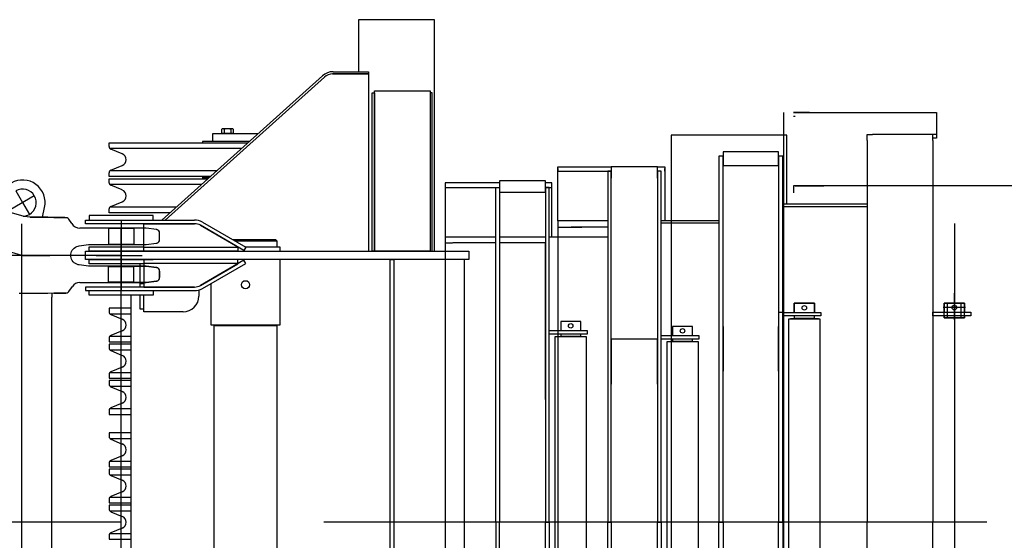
# Model space of a CAD drawing. Extents: x 1112 to 102387, y 13510 to 39910.
# Tile 19 of 38: x 76728 to 78906, y 29390 to 30541. Entities that reach past the tile are written whole.
import ezdxf

# ---------------------------------------------------------------- set-up
doc = ezdxf.new("R2010")
doc.units = 0
doc.header["$LTSCALE"] = 62.5
doc.linetypes.add('CENTER', pattern=[50.5, 30, -9, 2.5, -9])
doc.linetypes.add('HIDDEN', pattern=[12.6, 8.4, -4.2])
for name, color, linetype in [('11', 251, 'CONTINUOUS'), ('13', 216, 'CONTINUOUS'), ('3', 214, 'CONTINUOUS')]:
    doc.layers.add(name, color=color, linetype=linetype)

# ---------------------------------------------------------------- blocks, each defined once
blk = doc.blocks.new('*G106')
at = {"layer": '13', "color": 216, "linetype": 'CONTINUOUS'}
for p, q in [((77645.8, 30541), (77477.5, 30541)), ((77477.5, 30541), (77477.5, 30426)), ((77645.8, 30029), (77645.8, 30541)), ((77420.2, 30421), (77500, 30421)), ((77500, 30421), (77420.2, 30421)), ((77421.4, 30426), (77500, 30426)), ((77500, 30426), (77500, 30421)), ((77500, 30421), (77500, 30029)), ((77042.3, 30098), (77398, 30417.1)), ((77049.8, 30098), (77402.2, 30414.1)), ((77402.2, 30414.1), (77049.8, 30098)), ((77507.7, 30029), (77507.7, 30379)), ((77507.7, 30379), (77512.7, 30379)), ((77512.7, 30029), (77512.7, 30384)), ((77512.7, 30384), (77635.7, 30384)), ((77512.7, 30379), (77512.7, 30029)), ((77635.7, 30384), (77635.7, 30029)), ((77635.7, 30379), (77635.7, 30029)), ((77640.7, 30379), (77635.7, 30379)), ((77640.7, 30029), (77640.7, 30379)), ((78417.3, 30336), (78417.3, 28524)), ((78439.6, 30336), (78755.6, 30336)), ((78474.6, 30336), (78439.6, 30336)), ((78755.6, 30336), (78755.6, 30287)), ((78439.6, 30328), (78443.6, 30328)), ((77174.5, 30298.5), (77174.5, 30289.9)), ((77198.1, 30299.9), (77177.3, 30299.9)), ((77180.1, 30298.5), (77180.1, 30289.9)), ((77195.3, 30298.5), (77195.3, 30289.9)), ((77200.9, 30289.9), (77200.9, 30298.5)), ((76926.2, 30269), (77233, 30269)), ((76926.2, 30260.4), (76926.2, 30269)), ((77132.7, 30271.5), (77132.7, 30269)), ((77235.8, 30271.5), (77132.7, 30271.5)), ((77155.2, 30271.5), (77155.2, 30289.5)), ((77155.2, 30289.5), (77255.8, 30289.5)), ((77235.8, 30271.5), (77155.2, 30271.5)), ((77174.5, 30289.9), (77200.9, 30289.9)), ((77175.7, 30289.5), (77175.7, 30289.9)), ((77177.7, 30289.5), (77175.7, 30289.5)), ((77199.7, 30289.5), (77198.6, 30289.5)), ((77199.7, 30289.9), (77199.7, 30289.5)), ((78425.1, 30286), (78169.1, 30286)), ((78169.1, 30286), (78169.1, 29550)), ((78425.1, 30134), (78425.1, 30286)), ((78602.6, 30274), (78602.6, 30287)), ((78602.6, 30287), (78614.6, 30287)), ((78602.6, 30274), (78602.6, 29430)), ((78736.6, 30287), (78614.6, 30287)), ((78755.6, 30287), (78614.6, 30287)), ((78747.9, 30287), (78736.6, 30287)), ((78747.9, 30274), (78747.9, 30287)), ((78755.6, 30279), (78747.9, 30279)), ((78747.9, 30274), (78747.9, 29430)), ((78755.6, 30287), (78755.6, 30279)), ((77218.9, 30256.4), (76927.7, 30256.4)), ((76954.9, 30244.5), (76929.9, 30254.9)), ((78406.1, 30249), (78284.1, 30249)), ((78284.1, 30249), (78284.1, 30219)), ((78406.1, 30219), (78406.1, 30249)), ((78274.1, 30239), (78274.1, 29430)), ((78284.1, 30239), (78274.1, 30239)), ((78284.1, 29430), (78284.1, 30239)), ((78416.1, 30239), (78406.1, 30239)), ((78406.1, 30239), (78406.1, 29430)), ((78416.1, 29430), (78416.1, 30239)), ((77163.4, 30206.6), (76927.7, 30206.6)), ((76929.9, 30208.1), (76954.9, 30218.5)), ((77918.7, 30096), (77918.7, 30215.9)), ((77918.7, 30215.9), (78036.7, 30215.9)), ((77918.7, 30212), (77918.7, 30206)), ((77918.7, 30206), (78036.7, 30206)), ((78036.7, 30206), (78028.7, 30206)), ((78028.7, 30206), (78028.7, 29430)), ((78138.7, 30216), (78036.7, 30216)), ((78036.7, 30216), (78036.7, 30191)), ((78036.7, 29430), (78036.7, 30206)), ((78138.7, 30191), (78138.7, 30216)), ((78138.7, 30215.9), (78154.7, 30215.9)), ((78146.7, 30206), (78138.7, 30206)), ((78138.7, 30206), (78138.7, 29430)), ((78146.7, 29430), (78146.7, 30206)), ((78154.7, 30215.9), (78154.7, 30096)), ((78154.7, 30206), (78154.7, 30212)), ((78284.1, 30219), (78406.1, 30219)), ((76926.2, 30194), (76926.2, 30202.6)), ((77149.4, 30194), (76926.2, 30194)), ((76926.2, 30189), (77143.8, 30189)), ((76926.2, 30180.4), (76926.2, 30189)), ((77132.7, 30194), (77132.7, 30191.5)), ((77132.7, 30191.5), (77146.6, 30191.5)), ((77132.7, 30191.5), (77132.7, 30189)), ((77146.6, 30191.5), (77132.7, 30191.5)), ((77891.4, 30185), (77789.4, 30185)), ((77789.4, 30185), (77789.4, 30160)), ((77891.4, 30160), (77891.4, 30185)), ((77129.7, 30176.4), (76927.7, 30176.4)), ((76954.9, 30164.5), (76929.9, 30174.9)), ((77789.4, 30180), (77669.4, 30180)), ((77669.4, 30180), (77669.4, 30060)), ((77669.4, 30176), (77669.4, 30170)), ((77669.4, 30170), (77789.4, 30170)), ((77781.4, 29430), (77781.4, 30170)), ((77781.4, 30170), (77789.4, 30170)), ((77789.4, 30170), (77789.4, 29430)), ((77789.4, 30160), (77891.4, 30160)), ((77905.4, 30180), (77891.4, 30180)), ((77899.4, 30170), (77891.4, 30170)), ((77891.4, 30170), (77891.4, 29430)), ((77891.4, 30170), (77905.4, 30170)), ((77899.4, 29430), (77899.4, 30170)), ((77905.4, 30060), (77905.4, 30180)), ((77905.4, 30170), (77905.4, 30176)), ((78507.1, 30174), (78439.6, 30174)), ((78439.6, 30174), (78439.6, 30158)), ((78443.6, 30174), (78506.6, 30174)), ((82425.6, 30174), (78507.1, 30174)), ((76929.9, 30128.1), (76954.9, 30138.5)), ((76926.2, 30114), (76926.2, 30122.6)), ((77074.2, 30126.6), (76927.7, 30126.6)), ((78416.1, 30134), (78602.6, 30134)), ((78416.1, 30128), (78602.6, 30128)), ((76873.7, 30098), (77114.8, 30098)), ((76873.7, 30090), (76873.7, 30098)), ((77023.7, 30108), (76881.7, 30108)), ((76881.7, 30108), (76881.7, 30098)), ((76881.7, 30098), (77023.7, 30098)), ((77060.2, 30114), (76926.2, 30114)), ((77023.7, 30098), (77023.7, 30108)), ((78028.7, 30096), (77918.7, 30096)), ((77918.7, 30096), (77918.7, 28764)), ((78274.1, 30096), (78146.4, 30096)), ((78274.1, 30096), (78146.7, 30096)), ((77114.8, 30090), (76873.7, 30090)), ((77002.7, 30029), (77002.7, 30090)), ((77002.7, 30090), (77114.8, 30090)), ((77224.2, 30031), (77128.3, 30086.4)), ((77128.3, 30086.4), (77210.7, 30038.8)), ((77132.3, 30093.3), (77228.2, 30037.9)), ((77918.7, 30082), (77971.6, 30082)), ((78028.7, 30082), (77948.1, 30082)), ((78138.7, 30091), (78138.7, 29745.5)), ((78274.1, 30091), (78146.7, 30091)), ((77294.7, 30054), (77200.4, 30054)), ((77297.7, 30051), (77205.6, 30051)), ((77297.7, 30051), (77294.7, 30054)), ((77297.7, 30039), (77297.7, 30051)), ((77781.4, 30060), (77669.4, 30060)), ((77669.4, 30060), (77669.4, 28800)), ((77891.4, 30060), (77789.4, 30060)), ((78028.7, 30060), (77899.4, 30060)), ((76873.7, 30011), (76873.7, 30029)), ((76873.7, 30029), (77721.7, 30029)), ((76881.7, 30029), (76881.7, 30039)), ((76881.7, 30039), (77002.7, 30039)), ((77023.7, 30029), (76881.7, 30029)), ((77210.7, 30037.7), (77002.7, 30037.7)), ((77210.7, 30029), (77002.7, 30029)), ((77210.7, 30038.8), (77210.7, 30029)), ((77228.2, 30037.9), (77224.2, 30031)), ((77226.4, 30039), (77303.7, 30039)), ((77303.7, 30039), (77303.7, 30029)), ((77512.7, 30029), (77507.7, 30029)), ((77635.7, 30029), (77512.7, 30029)), ((77635.7, 30029), (77640.7, 30029)), ((77669.4, 30047.5), (77685.7, 30047.5)), ((77781.4, 30047.5), (77686.3, 30047.5)), ((77721.7, 30029), (77721.7, 30011)), ((77891.4, 30047.5), (77789.4, 30047.5)), ((77891.4, 29711), (77891.4, 30047.5)), ((77721.7, 30011), (76873.7, 30011)), ((76881.7, 30001), (76881.7, 30011)), ((76881.7, 30011), (77023.7, 30011)), ((77210.7, 30011), (77002.7, 30011)), ((77002.7, 30011), (77002.7, 29950)), ((77224.2, 30009), (77128.3, 29953.6)), ((77210.7, 30001.2), (77210.7, 30011)), ((77228.2, 30002.1), (77224.2, 30009)), ((77303.7, 30011), (77303.7, 29866)), ((77547.6, 28849), (77547.6, 30011)), ((77547.6, 30011), (77555.6, 30011)), ((77555.6, 30011), (77555.6, 28849)), ((77555.6, 30011), (77555.6, 28849)), ((77711.7, 30011), (77555.6, 30011)), ((77711.7, 28849), (77711.7, 30011)), ((77002.7, 30001), (76881.7, 30001)), ((76994.7, 29950), (76994.7, 30001)), ((77210.7, 30002.3), (77002.7, 30002.3)), ((77128.3, 29953.6), (77210.7, 30001.2)), ((77132.3, 29946.7), (77228.2, 30002.1)), ((77114.8, 29950), (76873.7, 29950)), ((76873.7, 29950), (76873.7, 29942)), ((76873.7, 29942), (77114.8, 29942)), ((76881.7, 29932), (76881.7, 29942)), ((76881.7, 29942), (77023.7, 29942)), ((76994.7, 29958), (77002.7, 29958)), ((77002.7, 29950), (77114.8, 29950)), ((77023.7, 29942), (77023.7, 29932)), ((77124.7, 29943.4), (77124.7, 29930)), ((77151.7, 29866), (77151.7, 29957.9)), ((77023.7, 29932), (76881.7, 29932)), ((76973.7, 29932), (76973.7, 29231.5)), ((76994.7, 29901), (76994.7, 29932)), ((77002.7, 29895), (77002.7, 29932)), ((76973.7, 29903.5), (76926.2, 29903.5)), ((76926.2, 29903.5), (76926.2, 29894.9)), ((77002.7, 29901), (76994.7, 29901)), ((78441.4, 29894), (78441.4, 29914)), ((78441.4, 29914), (78485.9, 29914)), ((78485.9, 29914), (78485.9, 29894)), ((78817.6, 29914.5), (78773.1, 29914.5)), ((78773.1, 29914.5), (78773.1, 29894.5)), ((78817.6, 29894.5), (78817.6, 29914.5)), ((76927.7, 29890.9), (76973.7, 29890.9)), ((76929.9, 29889.4), (76955, 29878.9)), ((77089.7, 29895), (77002.7, 29895)), ((78416.1, 29894), (78406.1, 29894)), ((78416.1, 29894), (78499.9, 29894)), ((78416.1, 29886), (78416.1, 29894)), ((78499.9, 29886), (78416.1, 29886)), ((78498.6, 29879.1), (78428.6, 29879.1)), ((78428.6, 29879.1), (78428.6, 28879.1)), ((78494.6, 29879.6), (78432.6, 29879.6)), ((78432.6, 29879.6), (78432.6, 29879.1)), ((78441.4, 29886), (78441.4, 29881)), ((78441.4, 29881), (78485.9, 29881)), ((78485.9, 29881), (78485.9, 29886)), ((78494.6, 29879.1), (78494.6, 29879.6)), ((78498.6, 28879.1), (78498.6, 29879.1)), ((78499.9, 29894), (78499.9, 29886)), ((78747.9, 29894.5), (78831.6, 29894.5)), ((78747.9, 29886.5), (78747.9, 29894.5)), ((78831.6, 29886.5), (78747.9, 29886.5)), ((78773.1, 29886.5), (78773.1, 29881.5)), ((78773.1, 29881.5), (78817.6, 29881.5)), ((78817.6, 29881.5), (78817.6, 29886.5)), ((78831.6, 29894.5), (78831.6, 29886.5)), ((77303.7, 29866), (77151.7, 29866)), ((77157.8, 29864), (77157.8, 29234)), ((77297.5, 29864), (77157.8, 29864)), ((77297.5, 29234), (77297.5, 29864)), ((77969.2, 29874), (77924.7, 29874)), ((77924.7, 29874), (77924.7, 29854)), ((77969.2, 29854), (77969.2, 29874)), ((78216.4, 29863), (78171.9, 29863)), ((78171.9, 29863), (78171.9, 29843)), ((78216.4, 29843), (78216.4, 29863)), ((78284.1, 29863), (78284.1, 29764)), ((78406.1, 29764), (78406.1, 29863)), ((76926.2, 29837.1), (76926.2, 29828.5)), ((76927.7, 29841.1), (76973.7, 29841.1)), ((76955, 29853.1), (76929.9, 29842.6)), ((77899.4, 29854), (77983.1, 29854)), ((77899.4, 29846), (77899.4, 29854)), ((77983.1, 29846), (77899.4, 29846)), ((77981.9, 29839.6), (77911.9, 29839.6)), ((77911.9, 29839.6), (77911.9, 28939.1)), ((77977.9, 29840.1), (77915.9, 29840.1)), ((77915.9, 29840.1), (77915.9, 29839.6)), ((77924.7, 29846), (77924.7, 29841)), ((77924.7, 29841), (77969.2, 29841)), ((77969.2, 29841), (77969.2, 29846)), ((77977.9, 29839.6), (77977.9, 29840.1)), ((77981.9, 28939.1), (77981.9, 29839.6)), ((77983.1, 29854), (77983.1, 29846)), ((78138.7, 29834.5), (78036.7, 29834.5)), ((78036.7, 29834.5), (78036.7, 29735.5)), ((78138.7, 29735.5), (78138.7, 29834.5)), ((78146.7, 29843), (78230.4, 29843)), ((78146.7, 29835), (78146.7, 29843)), ((78230.4, 29835), (78146.7, 29835)), ((78171.9, 29835), (78171.9, 29830)), ((78216.4, 29830), (78216.4, 29835)), ((78230.4, 29843), (78230.4, 29835)), ((76926.2, 29828.5), (76973.7, 29828.5)), ((76973.7, 29823.5), (76926.2, 29823.5)), ((76926.2, 29823.5), (76926.2, 29814.9)), ((78229.2, 29828.6), (78159.2, 29828.6)), ((78159.2, 29828.6), (78159.2, 28928.1)), ((78225.2, 29829.1), (78163.2, 29829.1)), ((78163.2, 29829.1), (78163.2, 29828.6)), ((78171.9, 29830), (78216.4, 29830)), ((78225.2, 29828.6), (78225.2, 29829.1)), ((78229.2, 28928.1), (78229.2, 29828.6)), ((76927.7, 29810.9), (76973.7, 29810.9)), ((76929.9, 29809.3), (76955, 29798.9)), ((77789.4, 29800), (77789.4, 29701)), ((77891.4, 29701), (77891.4, 29800)), ((76955, 29773.1), (76929.9, 29762.6)), ((76926.2, 29757.1), (76926.2, 29748.5)), ((76926.2, 29748.5), (76973.7, 29748.5)), ((76927.7, 29761.1), (76973.7, 29761.1)), ((76973.7, 29743.5), (76926.2, 29743.5)), ((76926.2, 29743.5), (76926.2, 29734.9)), ((76927.7, 29730.9), (76973.7, 29730.9)), ((76929.9, 29729.3), (76955, 29718.9)), ((76927.7, 29681.1), (76973.7, 29681.1)), ((76955, 29693.1), (76929.9, 29682.6)), ((76926.2, 29677.1), (76926.2, 29668.5)), ((76926.2, 29668.5), (76973.7, 29668.5)), ((76973.7, 29627.5), (76926.2, 29627.5)), ((76926.2, 29627.5), (76926.2, 29618.9)), ((76927.7, 29614.9), (76973.7, 29614.9)), ((76929.9, 29613.3), (76955, 29602.9)), ((76955, 29577.1), (76929.9, 29566.6)), ((76926.2, 29561.1), (76926.2, 29552.5)), ((76926.2, 29552.5), (76973.7, 29552.5)), ((76927.7, 29565.1), (76973.7, 29565.1)), ((78169.1, 29550), (78169.1, 29310)), ((76973.7, 29547.5), (76926.2, 29547.5)), ((76926.2, 29547.5), (76926.2, 29538.9)), ((76927.7, 29534.9), (76973.7, 29534.9)), ((76929.9, 29533.3), (76955, 29522.9)), ((76927.7, 29485.1), (76973.7, 29485.1)), ((76955, 29497.1), (76929.9, 29486.6)), ((76926.2, 29481.1), (76926.2, 29472.5)), ((76926.2, 29472.5), (76973.7, 29472.5)), ((76973.7, 29467.5), (76926.2, 29467.5)), ((76926.2, 29467.5), (76926.2, 29458.9)), ((76927.7, 29454.9), (76973.7, 29454.9)), ((76929.9, 29453.3), (76955, 29442.9)), ((77789.4, 29430), (77781.4, 29430)), ((77781.4, 29430), (77781.4, 28690)), ((77789.4, 29430), (77781.4, 29430)), ((77789.4, 28690), (77789.4, 29430)), ((77891.4, 28690), (77891.4, 29430)), ((77891.4, 29430), (77899.4, 29430)), ((77891.4, 29430), (77899.4, 29430)), ((77899.4, 29430), (77899.4, 28690)), ((78028.7, 28654), (78028.7, 29430)), ((78028.7, 29430), (78036.7, 29430)), ((78028.7, 29430), (78036.7, 29430)), ((78036.7, 29430), (78036.7, 28654)), ((78138.7, 28654), (78138.7, 29430)), ((78138.7, 29430), (78146.7, 29430)), ((78138.7, 29430), (78146.7, 29430)), ((78146.7, 29430), (78146.7, 28654)), ((78274.1, 28621), (78274.1, 29430)), ((78274.1, 29430), (78284.1, 29430)), ((78274.1, 29430), (78284.1, 29430)), ((78284.1, 29430), (78284.1, 28621)), ((78406.1, 28621), (78406.1, 29430)), ((78406.1, 29430), (78416.1, 29430)), ((78406.1, 29430), (78416.1, 29430)), ((78416.1, 29430), (78416.1, 28621)), ((78602.6, 28586), (78602.6, 29430)), ((78747.9, 28586), (78747.9, 29430)), ((76926.2, 29401.1), (76926.2, 29392.5)), ((76927.7, 29405.1), (76973.7, 29405.1)), ((76955, 29417.1), (76929.9, 29406.6)), ((76926.2, 29392.5), (76973.7, 29392.5))]:
    blk.add_line(p, q, dxfattribs=at)
at = {"layer": '13', "color": 216, "linetype": 'CENTER'}
for p, q in [((78795.4, 30090.3), (78795.4, 28841.4)), ((78795.4, 29917), (78795.4, 29936.2)), ((78485.9, 29914), (78441.4, 29914)), ((78441.4, 29914), (78441.4, 29894)), ((78485.9, 29894), (78485.9, 29914)), ((78820.1, 29904.5), (78770.9, 29904.5)), ((78803.4, 29904.5), (78787.7, 29904.5)), ((78795.4, 29877.3), (78795.4, 29916.6)), ((78251.4, 29430), (77401, 29430)), ((78867.1, 29430), (78251.4, 29430))]:
    blk.add_line(p, q, dxfattribs=at)
at = {"layer": '13', "color": 216, "linetype": 'HIDDEN'}
for p, q in [((78773.1, 29894.5), (78773.1, 29914.5)), ((78773.1, 29914.5), (78817.6, 29914.5)), ((78780.4, 29881.5), (78780.4, 29914.5)), ((78810.4, 29881.5), (78810.4, 29914.5)), ((78817.6, 29914.5), (78817.6, 29894.5)), ((78773.1, 29886.5), (78773.1, 29894.5)), ((78773.1, 29881.5), (78773.1, 29886.5)), ((78817.6, 29881.5), (78773.1, 29881.5)), ((78817.6, 29886.5), (78817.6, 29894.5)), ((78817.6, 29886.5), (78817.6, 29881.5))]:
    blk.add_line(p, q, dxfattribs=at)
at = {"layer": '13', "color": 216, "linetype": 'CONTINUOUS'}
for centre, radius in [((77227.7, 29955), 9), ((78463.6, 29904), 5), ((78795.4, 29904.5), 5), ((77946.9, 29864), 5), ((78194.2, 29853), 5)]:
    blk.add_circle(centre, radius, dxfattribs=at)
for centre, radius, start, end in [((77421.4, 30391), 35, 90, 131.8963), ((77420.2, 30394), 27, 90, 131.884), ((77420.2, 30394), 27, 90, 131.8836), ((77177.3, 30296.4), 3.46, 35.8687, 144.1257), ((77187.7, 30279.1), 20.8, 68.5979, 111.4075), ((77198.1, 30296.4), 3.46, 35.8687, 144.1331), ((76932.2, 30260.4), 6, 180, -112.4832), ((76949.7, 30231.5), 14, -67.8756, 67.8722), ((76932.2, 30202.6), 6.01, 112.5644, 179.9692), ((76932.2, 30180.4), 6, 180, -112.4707), ((76949.7, 30151.5), 14, -67.88, 67.8718), ((76932.2, 30122.6), 6.01, 112.514, 179.94), ((77114.8, 30063), 35, 60.0143, 90.0003), ((77114.8, 30063), 27, 59.9862, 90.0015), ((77114.8, 30063), 27, 59.9881, 89.9999), ((77114.8, 29977), 27, -90, -60.0073), ((77114.8, 29977), 27, -90, -60.0037), ((77114.8, 29977), 35, -90, -59.9966), ((77089.7, 29930), 35, -90, -0.0019), ((76932.2, 29894.9), 6, 180, -112.4392), ((76949.7, 29866), 14, -67.512, 67.4942), ((76932.2, 29837.1), 6, 112.4892, 179.9983), ((76932.2, 29814.9), 6, 180, -112.5415), ((76949.7, 29786), 14, -67.5116, 67.5033), ((76932.2, 29757.1), 6, 112.4982, 179.9983), ((76932.2, 29734.9), 5.99, 180, -112.4258), ((76949.7, 29706), 14, -67.5053, 67.5067), ((76932.2, 29677.1), 6, 112.4858, 179.9983), ((76932.2, 29618.9), 5.99, 180, -112.4258), ((76949.7, 29590), 14, -67.5125, 67.5186), ((76932.2, 29561.1), 6, 112.4993, 179.9983), ((76932.2, 29538.9), 6, 180, -112.5415), ((76949.7, 29510), 14, -67.5106, 67.4928), ((76932.2, 29481.1), 6, 112.4757, 179.9983), ((76932.2, 29458.9), 6, 180, -112.4932), ((76949.7, 29430), 14, -67.5183, 67.5197), ((76932.2, 29401.1), 6, 112.5151, 179.9983)]:
    blk.add_arc(centre, radius, start, end, dxfattribs=at)
at = {"layer": '3', "color": 214, "linetype": 'CENTER'}
for p, q in [((76952.7, 30098), (76952.7, 29942)), ((76897.4, 30020), (76999.2, 30020))]:
    blk.add_line(p, q, dxfattribs=at)
blk = doc.blocks.new('*G112')
at = {"layer": '11', "color": 251, "linetype": 'CENTER'}
for p, q in [((76732.7, 30020), (75047.7, 30505)), ((76719.6, 30162.6), (76734.6, 30136.6)), ((76760.6, 30151.6), (76708.7, 30121.6)), ((76734.6, 30136.6), (76749.6, 30110.6)), ((76803.5, 30103.5), (76784.7, 30103.5)), ((76732.7, 29950), (76732.7, 30090)), ((76952.7, 29960), (76952.7, 30080)), ((75047.7, 28355), (76732.7, 30020)), ((76732.7, 30020), (76662.7, 30020)), ((76732.7, 28840), (76732.7, 30020)), ((76802.7, 30020), (76732.7, 30020)), ((76732.7, 30020), (76794.7, 30020)), ((76952.7, 30020), (76790.7, 30020)), ((76952.7, 28900), (76952.7, 29960)), ((76952.7, 29430), (74827.7, 29430))]:
    blk.add_line(p, q, dxfattribs=at)
at = {"layer": '11', "color": 251, "linetype": 'CONTINUOUS'}
for p, q in [((76737.9, 30106.1), (75821, 30370)), ((76778.6, 30104.2), (76783.4, 30125.6)), ((76751.4, 30104.2), (76737.9, 30106.1)), ((76751.2, 30104.2), (76751.2, 30103.6)), ((76751.4, 30104.2), (76790.1, 30104.2)), ((76803.5, 30103.5), (76790.1, 30104.2)), ((76790.2, 30104), (76790.2, 30104.1)), ((76828.2, 30103.5), (76803.5, 30103.5)), ((76843.6, 30090.5), (76837.1, 30100)), ((77007.7, 30080), (76861.2, 30080)), ((77030.7, 30076.9), (77007.7, 30080)), ((77037.7, 30055), (77037.7, 30069)), ((76860.1, 30041.2), (76880.2, 30044)), ((76880.2, 30044), (77007.7, 30044)), ((77007.7, 30044), (77030.7, 30047.1)), ((76880.2, 29996), (76860.1, 29998.8)), ((77007.7, 29996), (76880.2, 29996)), ((77030.7, 29992.9), (77007.7, 29996)), ((77037.7, 29971), (77037.7, 29985)), ((76837.1, 29940), (76844.7, 29951.4)), ((76861.2, 29960), (77007.7, 29960)), ((77007.7, 29960), (77030.7, 29963.1)), ((76790.1, 29935.8), (76727.4, 29935.8)), ((76803.5, 29936.5), (76790.1, 29935.8)), ((76803.5, 29936.5), (76790.1, 29935.8)), ((76790.2, 29935.9), (76790.2, 29936)), ((76799.2, 29936.3), (76799.2, 29927.5)), ((76799.2, 28932.5), (76799.2, 29927.5)), ((76803.5, 29936.5), (76828.2, 29936.5))]:
    blk.add_line(p, q, dxfattribs=at)
at = {"layer": '11', "color": 251, "linetype": 'HIDDEN'}
for p, q in [((76790.1, 30104.2), (76751.4, 30104.2)), ((76803.5, 30103.5), (76830.7, 30103.5)), ((76924.7, 30080), (76924.7, 30079.5)), ((76924.7, 30079.5), (76924.7, 30044.5)), ((76980.2, 30079.5), (76925.2, 30079.5)), ((77007.7, 30080), (76980.7, 30080)), ((76980.7, 30080), (76980.7, 30079.5)), ((76980.7, 30079.5), (76980.7, 30044.5)), ((77030.7, 30076.9), (77007.7, 30080)), ((77037.7, 30055), (77037.7, 30069)), ((76924.7, 30044.5), (76924.7, 30044)), ((76925.2, 30044.5), (76980.2, 30044.5)), ((76980.7, 30044.5), (76980.7, 30044)), ((76980.7, 30044), (77007.7, 30044)), ((77007.7, 30044), (77030.7, 30047.1)), ((76924.7, 29995.5), (76924.7, 29996)), ((76924.7, 29960.5), (76924.7, 29995.5)), ((76925.2, 29995.5), (76980.2, 29995.5)), ((76980.7, 29995.5), (76980.7, 29996)), ((76980.7, 29996), (77007.7, 29996)), ((76980.7, 29960.5), (76980.7, 29995.5)), ((77007.7, 29996), (77030.7, 29992.9)), ((77037.7, 29985), (77037.7, 29971)), ((76924.7, 29960), (76924.7, 29960.5)), ((76980.2, 29960.5), (76925.2, 29960.5)), ((76980.7, 29960), (76980.7, 29960.5)), ((77007.7, 29960), (76980.7, 29960)), ((77030.7, 29963.1), (77007.7, 29960)), ((76790.1, 29935.8), (76727.4, 29935.8)), ((76799.2, 28932.5), (76799.2, 29927.5)), ((76830.7, 29936.5), (76803.5, 29936.5))]:
    blk.add_line(p, q, dxfattribs=at)
at = {"layer": '11', "color": 251, "linetype": 'CONTINUOUS'}
for points in [[(76841.2, 30020), (76841.4, 30022.9), (76842, 30025.8), (76843.1, 30028.7), (76844.6, 30031.4), (76846.6, 30034), (76848.9, 30036.2), (76851.5, 30038.1), (76854.3, 30039.5), (76857.2, 30040.6), (76860.1, 30041.2)], [(76860.1, 29998.8), (76857.2, 29999.4), (76854.3, 30000.5), (76851.5, 30001.9), (76848.9, 30003.8), (76846.6, 30006), (76844.6, 30008.6), (76843.1, 30011.3), (76842, 30014.2), (76841.4, 30017.1), (76841.2, 30020)]]:
    blk.add_lwpolyline(points, dxfattribs=at)
for centre, radius, start, end in [((76734.6, 30136.6), 50, -12.6981, 120.0035), ((76734.6, 30136.6), 30, 30.0106, 119.982), ((76734.6, 30136.6), 30, -60.0094, 29.9982), ((76734.6, 30136.6), 30, -87.5541, -60.0145), ((76828.2, 30090.5), 13, 47.0458, 90.0415), ((76861.2, 30100), 20, -151.6399, -89.9993), ((77029.7, 30069), 8.02, 0, 82.1641), ((77029.7, 30055), 8, -82.3771, -0.0021), ((77029.7, 29985), 8.01, 0, 82.2997), ((77029.7, 29971), 8, -82.3771, -0.0021), ((76861.2, 29940), 20, 90, 145.2012), ((76828.2, 29949.5), 13, -90, -46.9808)]:
    blk.add_arc(centre, radius, start, end, dxfattribs=at)
at = {"layer": '11', "color": 251, "linetype": 'HIDDEN'}
for centre, radius, start, end in [((77029.7, 30069), 8.02, 0, 82.1641), ((77029.7, 30055), 8, -82.3771, -0.0021), ((77029.7, 29985), 7.99, 0, 82.5007), ((77029.7, 29971), 7.99, -82.4335, 0.0634)]:
    blk.add_arc(centre, radius, start, end, dxfattribs=at)

msp = doc.modelspace()

# ---------------------------------------------------------------- block references
at = {"layer": '11', "color": 251, "linetype": 'CONTINUOUS'}
msp.add_blockref('*G112', (0, 0), dxfattribs=at)
at = {"layer": '3', "color": 214, "linetype": 'CONTINUOUS'}
msp.add_blockref('*G106', (0, 0), dxfattribs=at)

doc.saveas('drawing.dxf')
